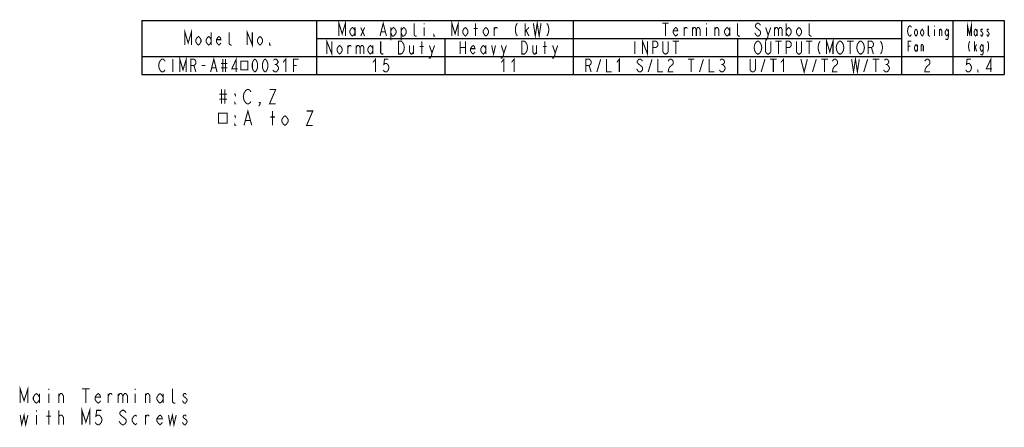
# Model space of a CAD drawing. Extents: x 29 to 410, y 33 to 287.
# Tile 33 of 33: x 218 to 410, y 208 to 287. Entities that reach past the tile are written whole.
import ezdxf

# ---------------------------------------------------------------- set-up
doc = ezdxf.new("R2010")
doc.units = 0
doc.header["$LTSCALE"] = 23.1
doc.layers.get('0').update_dxf_attribs({"linetype": 'CONTINUOUS'})
doc.layers.add('ALL_NOTE', color=7, linetype='CONTINUOUS')

msp = doc.modelspace()

# ---------------------------------------------------------------- linework, layer by layer
at = {"color": 2, "linetype": 'CONTINUOUS'}
for p, q in [((241.818, 286.918), (409.818, 286.918)), ((241.818, 286.918), (241.818, 276.418)), ((275.818, 286.918), (275.818, 276.418)), ((325.818, 286.918), (325.818, 276.418)), ((389.818, 286.918), (389.818, 276.418)), ((399.818, 286.918), (399.818, 276.418)), ((409.818, 286.918), (409.818, 276.418)), ((275.818, 283.418), (389.818, 283.418)), ((300.818, 283.418), (300.818, 276.418)), ((357.818, 283.418), (357.818, 276.418)), ((241.818, 279.918), (409.818, 279.918)), ((241.818, 276.418), (409.818, 276.418))]:
    msp.add_line(p, q, dxfattribs=at)
at = {"color": 2, "linetype": 'CONTINUOUS', "const_width": 0.2}
for points in [[(280.193, 283.918), (280.193, 286.418), (280.818, 284.335), (281.443, 286.418), (281.443, 283.918)], [(288.193, 283.918), (288.818, 286.418), (289.443, 283.918)], [(295.318, 283.918), (295.068, 283.918), (294.818, 284.126), (294.818, 286.418)], [(296.818, 286.418), (296.818, 286.21)], [(302.193, 283.918), (302.193, 286.418), (302.818, 284.335), (303.443, 286.418), (303.443, 283.918)], [(306.818, 283.918), (306.818, 286.418)], [(314.943, 286.418), (314.693, 286.001), (314.568, 285.376), (314.568, 284.96), (314.693, 284.335), (314.943, 283.918)], [(316.443, 283.918), (316.443, 286.418)], [(318.068, 286.418), (318.443, 283.918), (318.818, 286.418), (319.193, 283.918), (319.568, 286.418)], [(320.693, 286.418), (320.943, 286.001), (321.068, 285.376), (321.068, 284.96), (320.943, 284.335), (320.693, 283.918)], [(343.193, 286.418), (344.443, 286.418)], [(343.818, 286.418), (343.818, 283.918)], [(351.818, 286.418), (351.818, 286.21)], [(358.318, 283.918), (358.068, 283.918), (357.818, 284.126), (357.818, 286.418)], [(362.318, 286.001), (362.193, 286.21), (361.943, 286.418), (361.693, 286.418), (361.443, 286.21), (361.318, 286.001), (361.318, 285.793), (361.443, 285.585), (361.693, 285.376), (361.943, 285.168), (362.193, 284.96), (362.318, 284.751), (362.318, 284.335), (362.193, 284.126), (361.943, 283.918), (361.693, 283.918), (361.443, 284.126), (361.318, 284.335), (361.193, 284.543)], [(367.318, 286.418), (367.318, 283.918)], [(372.318, 283.918), (372.068, 283.918), (371.818, 284.126), (371.818, 286.418)], [(391.718, 284.251), (391.643, 284.085), (391.493, 283.918), (391.343, 283.918), (391.193, 284.085), (391.118, 284.251), (391.043, 284.418), (390.968, 284.918), (391.043, 285.418), (391.118, 285.585), (391.193, 285.751), (391.343, 285.918), (391.493, 285.918), (391.643, 285.751), (391.718, 285.585)], [(395.318, 283.918), (395.168, 283.918), (395.018, 284.085), (395.018, 285.918)], [(396.218, 285.918), (396.218, 285.751)], [(402.643, 283.918), (402.643, 285.918), (403.018, 284.251), (403.393, 285.918), (403.393, 283.918)], [(250.193, 282.168), (250.193, 284.668), (250.818, 282.585), (251.443, 284.668), (251.443, 282.168)], [(253.318, 282.793), (253.068, 282.376), (252.818, 282.168), (252.568, 282.376), (252.318, 282.793), (252.318, 283.21), (252.568, 283.626), (252.818, 283.835), (253.068, 283.626), (253.318, 283.21), (253.318, 282.793)], [(255.318, 282.793), (255.068, 282.376), (254.818, 282.168), (254.568, 282.376), (254.318, 282.793), (254.318, 283.21), (254.568, 283.626), (254.818, 283.835), (255.068, 283.626), (255.318, 283.21)], [(255.318, 284.668), (255.318, 282.168)], [(257.193, 282.585), (257.068, 282.376), (256.818, 282.168), (256.568, 282.376), (256.318, 282.793), (256.318, 283.21), (256.568, 283.626), (256.818, 283.835), (257.068, 283.626), (257.193, 283.21), (256.318, 283.21)], [(259.318, 282.168), (259.068, 282.168), (258.818, 282.376), (258.818, 284.668)], [(262.318, 282.168), (262.318, 284.668), (263.318, 282.168), (263.318, 284.668)], [(265.318, 282.793), (265.068, 282.376), (264.818, 282.168), (264.568, 282.376), (264.318, 282.793), (264.318, 283.21), (264.568, 283.626), (264.818, 283.835), (265.068, 283.626), (265.318, 283.21), (265.318, 282.793)], [(283.318, 284.543), (283.068, 284.126), (282.818, 283.918), (282.568, 284.126), (282.318, 284.543), (282.318, 284.96), (282.568, 285.376), (282.818, 285.585), (283.068, 285.376), (283.318, 284.96)], [(283.318, 285.585), (283.318, 283.918)], [(284.443, 285.585), (285.193, 283.918)], [(284.443, 283.918), (285.193, 285.585)], [(288.443, 284.751), (289.193, 284.751)], [(290.318, 284.96), (290.568, 285.376), (290.818, 285.585), (291.068, 285.376), (291.318, 284.96), (291.318, 284.543), (291.068, 284.126), (290.818, 283.918), (290.568, 283.918), (290.318, 284.543)], [(290.318, 285.585), (290.318, 283.085)], [(292.318, 284.96), (292.568, 285.376), (292.818, 285.585), (293.068, 285.376), (293.318, 284.96), (293.318, 284.543), (293.068, 284.126), (292.818, 283.918), (292.568, 283.918), (292.318, 284.543)], [(292.318, 285.585), (292.318, 283.085)], [(296.818, 285.585), (296.818, 283.918)], [(298.818, 283.918), (298.693, 283.918), (298.693, 284.126), (298.818, 283.918)], [(305.318, 284.543), (305.068, 284.126), (304.818, 283.918), (304.568, 284.126), (304.318, 284.543), (304.318, 284.96), (304.568, 285.376), (304.818, 285.585), (305.068, 285.376), (305.318, 284.96), (305.318, 284.543)], [(306.443, 285.376), (307.193, 285.376)], [(309.318, 284.543), (309.068, 284.126), (308.818, 283.918), (308.568, 284.126), (308.318, 284.543), (308.318, 284.96), (308.568, 285.376), (308.818, 285.585), (309.068, 285.376), (309.318, 284.96), (309.318, 284.543)], [(310.443, 283.918), (310.443, 285.585)], [(310.443, 285.168), (310.693, 285.585), (310.943, 285.585), (311.068, 285.376)], [(316.443, 284.751), (317.193, 285.585)], [(316.693, 284.96), (317.193, 283.918)], [(346.193, 284.335), (346.068, 284.126), (345.818, 283.918), (345.568, 284.126), (345.318, 284.543), (345.318, 284.96), (345.568, 285.376), (345.818, 285.585), (346.068, 285.376), (346.193, 284.96), (345.318, 284.96)], [(347.443, 283.918), (347.443, 285.585)], [(347.443, 285.168), (347.693, 285.585), (347.943, 285.585), (348.068, 285.376)], [(349.068, 285.585), (349.068, 283.918)], [(349.068, 285.168), (349.318, 285.585), (349.568, 285.585), (349.818, 285.168), (349.818, 283.918)], [(349.818, 285.168), (350.068, 285.585), (350.318, 285.585), (350.568, 285.168), (350.568, 283.918)], [(351.818, 285.585), (351.818, 283.918)], [(353.443, 283.918), (353.443, 285.585)], [(353.443, 285.168), (353.693, 285.585), (353.943, 285.585), (354.193, 285.168), (354.193, 283.918)], [(356.318, 284.543), (356.068, 284.126), (355.818, 283.918), (355.568, 284.126), (355.318, 284.543), (355.318, 284.96), (355.568, 285.376), (355.818, 285.585), (356.068, 285.376), (356.318, 284.96)], [(356.318, 285.585), (356.318, 283.918)], [(363.318, 285.585), (363.818, 284.126), (363.693, 283.501), (363.443, 283.085), (363.193, 283.085)], [(363.818, 284.126), (364.318, 285.585)], [(365.068, 285.585), (365.068, 283.918)], [(365.068, 285.168), (365.318, 285.585), (365.568, 285.585), (365.818, 285.168), (365.818, 283.918)], [(365.818, 285.168), (366.068, 285.585), (366.318, 285.585), (366.568, 285.168), (366.568, 283.918)], [(367.318, 284.96), (367.568, 285.376), (367.818, 285.585), (368.068, 285.376), (368.318, 284.96), (368.318, 284.543), (368.068, 284.126), (367.818, 283.918), (367.568, 284.126), (367.318, 284.543)], [(370.318, 284.543), (370.068, 284.126), (369.818, 283.918), (369.568, 284.126), (369.318, 284.543), (369.318, 284.96), (369.568, 285.376), (369.818, 285.585), (370.068, 285.376), (370.318, 284.96), (370.318, 284.543)], [(392.918, 284.418), (392.768, 284.085), (392.618, 283.918), (392.468, 284.085), (392.318, 284.418), (392.318, 284.751), (392.468, 285.085), (392.618, 285.251), (392.768, 285.085), (392.918, 284.751), (392.918, 284.418)], [(394.118, 284.418), (393.968, 284.085), (393.818, 283.918), (393.668, 284.085), (393.518, 284.418), (393.518, 284.751), (393.668, 285.085), (393.818, 285.251), (393.968, 285.085), (394.118, 284.751), (394.118, 284.418)], [(396.218, 285.251), (396.218, 283.918)], [(397.193, 283.918), (397.193, 285.251)], [(397.193, 284.918), (397.343, 285.251), (397.493, 285.251), (397.643, 284.918), (397.643, 283.918)], [(398.918, 284.418), (398.768, 284.085), (398.618, 283.918), (398.468, 284.085), (398.318, 284.418), (398.318, 284.751), (398.468, 285.085), (398.618, 285.251), (398.768, 285.085), (398.918, 284.751)], [(398.918, 285.251), (398.918, 283.751), (398.843, 283.418), (398.768, 283.251), (398.468, 283.251), (398.393, 283.418)], [(404.518, 284.418), (404.368, 284.085), (404.218, 283.918), (404.068, 284.085), (403.918, 284.418), (403.918, 284.751), (404.068, 285.085), (404.218, 285.251), (404.368, 285.085), (404.518, 284.751)], [(404.518, 285.251), (404.518, 283.918)], [(405.568, 285.085), (405.493, 285.251), (405.343, 285.251), (405.268, 285.085), (405.268, 284.918), (405.418, 284.751), (405.568, 284.585), (405.643, 284.418), (405.643, 284.251), (405.568, 284.085), (405.493, 283.918), (405.343, 283.918), (405.268, 284.085), (405.193, 284.251)], [(406.768, 285.085), (406.693, 285.251), (406.543, 285.251), (406.468, 285.085), (406.468, 284.918), (406.618, 284.751), (406.768, 284.585), (406.843, 284.418), (406.843, 284.251), (406.768, 284.085), (406.693, 283.918), (406.543, 283.918), (406.468, 284.085), (406.393, 284.251)], [(266.818, 282.168), (266.693, 282.168), (266.693, 282.376), (266.818, 282.168)], [(277.818, 280.418), (277.818, 282.918), (278.818, 280.418), (278.818, 282.918)], [(280.818, 281.043), (280.568, 280.626), (280.318, 280.418), (280.068, 280.626), (279.818, 281.043), (279.818, 281.46), (280.068, 281.876), (280.318, 282.085), (280.568, 281.876), (280.818, 281.46), (280.818, 281.043)], [(281.943, 280.418), (281.943, 282.085)], [(281.943, 281.668), (282.193, 282.085), (282.443, 282.085), (282.568, 281.876)], [(283.568, 282.085), (283.568, 280.418)], [(283.568, 281.668), (283.818, 282.085), (284.068, 282.085), (284.318, 281.668), (284.318, 280.418)], [(284.318, 281.668), (284.568, 282.085), (284.818, 282.085), (285.068, 281.668), (285.068, 280.418)], [(286.818, 281.043), (286.568, 280.626), (286.318, 280.418), (286.068, 280.626), (285.818, 281.043), (285.818, 281.46), (286.068, 281.876), (286.318, 282.085), (286.568, 281.876), (286.818, 281.46)], [(286.818, 282.085), (286.818, 280.418)], [(288.818, 280.418), (288.568, 280.418), (288.318, 280.626), (288.318, 282.918)], [(291.818, 282.918), (292.318, 282.918), (292.568, 282.71), (292.693, 282.501), (292.818, 282.293), (292.943, 281.668), (292.818, 281.043), (292.693, 280.835), (292.568, 280.626), (292.318, 280.418), (291.818, 280.418), (291.818, 282.918)], [(293.943, 282.085), (293.943, 280.835), (294.193, 280.418), (294.443, 280.418), (294.693, 280.835)], [(294.693, 282.085), (294.693, 280.418)], [(296.318, 280.418), (296.318, 282.918)], [(297.818, 282.085), (298.318, 280.626), (298.193, 280.001), (297.943, 279.585), (297.693, 279.585)], [(298.318, 280.626), (298.818, 282.085)], [(303.818, 282.918), (303.818, 280.418)], [(304.818, 282.918), (304.818, 280.418)], [(306.693, 280.835), (306.568, 280.626), (306.318, 280.418), (306.068, 280.626), (305.818, 281.043), (305.818, 281.46), (306.068, 281.876), (306.318, 282.085), (306.568, 281.876), (306.693, 281.46), (305.818, 281.46)], [(308.818, 281.043), (308.568, 280.626), (308.318, 280.418), (308.068, 280.626), (307.818, 281.043), (307.818, 281.46), (308.068, 281.876), (308.318, 282.085), (308.568, 281.876), (308.818, 281.46)], [(308.818, 282.085), (308.818, 280.418)], [(309.943, 282.085), (310.318, 280.418), (310.693, 282.085)], [(311.818, 282.085), (312.318, 280.626), (312.193, 280.001), (311.943, 279.585), (311.693, 279.585)], [(312.318, 280.626), (312.818, 282.085)], [(315.818, 282.918), (316.318, 282.918), (316.568, 282.71), (316.693, 282.501), (316.818, 282.293), (316.943, 281.668), (316.818, 281.043), (316.693, 280.835), (316.568, 280.626), (316.318, 280.418), (315.818, 280.418), (315.818, 282.918)], [(317.943, 282.085), (317.943, 280.835), (318.193, 280.418), (318.443, 280.418), (318.693, 280.835)], [(318.693, 282.085), (318.693, 280.418)], [(320.318, 280.418), (320.318, 282.918)], [(321.818, 282.085), (322.318, 280.626), (322.193, 280.001), (321.943, 279.585), (321.693, 279.585)], [(322.318, 280.626), (322.818, 282.085)], [(337.818, 282.918), (337.818, 280.418)], [(339.318, 280.418), (339.318, 282.918), (340.318, 280.418), (340.318, 282.918)], [(341.318, 280.418), (341.318, 282.918), (341.943, 282.918), (342.193, 282.71), (342.318, 282.501), (342.318, 282.085), (342.193, 281.876), (341.943, 281.668), (341.318, 281.668)], [(344.318, 282.918), (344.318, 280.835), (344.193, 280.626), (343.943, 280.418), (343.693, 280.418), (343.443, 280.626), (343.318, 280.835), (343.318, 282.918)], [(345.193, 282.918), (346.443, 282.918)], [(345.818, 282.918), (345.818, 280.418)], [(362.318, 280.835), (362.193, 280.626), (361.943, 280.418), (361.693, 280.418), (361.443, 280.626), (361.318, 280.835), (361.193, 281.043), (361.068, 281.668), (361.193, 282.293), (361.318, 282.501), (361.443, 282.71), (361.693, 282.918), (361.943, 282.918), (362.193, 282.71), (362.318, 282.501), (362.443, 282.293), (362.568, 281.668), (362.443, 281.043), (362.318, 280.835)], [(364.318, 282.918), (364.318, 280.835), (364.193, 280.626), (363.943, 280.418), (363.693, 280.418), (363.443, 280.626), (363.318, 280.835), (363.318, 282.918)], [(365.193, 282.918), (366.443, 282.918)], [(365.818, 282.918), (365.818, 280.418)], [(367.318, 280.418), (367.318, 282.918), (367.943, 282.918), (368.193, 282.71), (368.318, 282.501), (368.318, 282.085), (368.193, 281.876), (367.943, 281.668), (367.318, 281.668)], [(370.318, 282.918), (370.318, 280.835), (370.193, 280.626), (369.943, 280.418), (369.693, 280.418), (369.443, 280.626), (369.318, 280.835), (369.318, 282.918)], [(371.193, 282.918), (372.443, 282.918)], [(371.818, 282.918), (371.818, 280.418)], [(373.943, 282.918), (373.693, 282.501), (373.568, 281.876), (373.568, 281.46), (373.693, 280.835), (373.943, 280.418)], [(375.193, 280.418), (375.193, 282.918), (375.818, 280.835), (376.443, 282.918), (376.443, 280.418)], [(378.318, 280.835), (378.193, 280.626), (377.943, 280.418), (377.693, 280.418), (377.443, 280.626), (377.318, 280.835), (377.193, 281.043), (377.068, 281.668), (377.193, 282.293), (377.318, 282.501), (377.443, 282.71), (377.693, 282.918), (377.943, 282.918), (378.193, 282.71), (378.318, 282.501), (378.443, 282.293), (378.568, 281.668), (378.443, 281.043), (378.318, 280.835)], [(379.193, 282.918), (380.443, 282.918)], [(379.818, 282.918), (379.818, 280.418)], [(382.318, 280.835), (382.193, 280.626), (381.943, 280.418), (381.693, 280.418), (381.443, 280.626), (381.318, 280.835), (381.193, 281.043), (381.068, 281.668), (381.193, 282.293), (381.318, 282.501), (381.443, 282.71), (381.693, 282.918), (381.943, 282.918), (382.193, 282.71), (382.318, 282.501), (382.443, 282.293), (382.568, 281.668), (382.443, 281.043), (382.318, 280.835)], [(383.318, 280.418), (383.318, 282.918), (383.943, 282.918), (384.193, 282.71), (384.318, 282.501), (384.318, 282.085), (384.193, 281.876), (383.943, 281.668), (383.318, 281.668)], [(385.693, 282.918), (385.943, 282.501), (386.068, 281.876), (386.068, 281.46), (385.943, 280.835), (385.693, 280.418)], [(391.118, 280.918), (391.118, 282.918), (391.718, 282.918)], [(391.118, 281.918), (391.493, 281.918)], [(392.918, 281.418), (392.768, 281.085), (392.618, 280.918), (392.468, 281.085), (392.318, 281.418), (392.318, 281.751), (392.468, 282.085), (392.618, 282.251), (392.768, 282.085), (392.918, 281.751)], [(392.918, 282.251), (392.918, 280.918)], [(393.593, 280.918), (393.593, 282.251)], [(393.593, 281.918), (393.743, 282.251), (393.893, 282.251), (394.043, 281.918), (394.043, 280.918)], [(403.093, 282.918), (402.943, 282.585), (402.868, 282.085), (402.868, 281.751), (402.943, 281.251), (403.093, 280.918)], [(403.993, 280.918), (403.993, 282.918)], [(403.993, 281.585), (404.443, 282.251)], [(405.718, 281.418), (405.568, 281.085), (405.418, 280.918), (405.268, 281.085), (405.118, 281.418), (405.118, 281.751), (405.268, 282.085), (405.418, 282.251), (405.568, 282.085), (405.718, 281.751)], [(405.718, 282.251), (405.718, 280.751), (405.643, 280.418), (405.568, 280.251), (405.268, 280.251), (405.193, 280.418)], [(406.543, 282.918), (406.693, 282.585), (406.768, 282.085), (406.768, 281.751), (406.693, 281.251), (406.543, 280.918)], [(249.193, 276.918), (249.193, 279.418), (249.818, 277.335), (250.443, 279.418), (250.443, 276.918)], [(295.943, 281.876), (296.693, 281.876)], [(303.818, 281.668), (304.818, 281.668)], [(319.943, 281.876), (320.693, 281.876)], [(380.068, 279.418), (380.443, 276.918), (380.818, 279.418), (381.193, 276.918), (381.568, 279.418)], [(383.943, 281.668), (384.318, 280.418)], [(404.143, 281.751), (404.443, 280.918)], [(246.318, 277.335), (246.193, 277.126), (245.943, 276.918), (245.693, 276.918), (245.443, 277.126), (245.318, 277.335), (245.193, 277.543), (245.068, 278.168), (245.193, 278.793), (245.318, 279.001), (245.443, 279.21), (245.693, 279.418), (245.943, 279.418), (246.193, 279.21), (246.318, 279.001)], [(247.818, 279.418), (247.818, 276.918)], [(251.318, 276.918), (251.318, 279.418), (251.943, 279.418), (252.193, 279.21), (252.318, 279.001), (252.318, 278.585), (252.193, 278.376), (251.943, 278.168), (251.318, 278.168)], [(251.943, 278.168), (252.318, 276.918)], [(253.443, 278.168), (254.193, 278.168)], [(255.193, 276.918), (255.818, 279.418), (256.443, 276.918)], [(257.193, 278.585), (258.443, 278.585)], [(257.568, 279.418), (257.568, 276.918)], [(258.068, 279.418), (258.068, 276.918)], [(260.193, 276.918), (260.193, 279.418), (259.318, 277.543), (260.443, 277.543)], [(261.068, 279.027), (261.068, 277.309), (262.443, 277.309), (262.443, 279.027), (261.068, 279.027)], [(263.818, 276.918), (263.568, 277.126), (263.443, 277.335), (263.318, 277.751), (263.318, 278.585), (263.443, 279.001), (263.568, 279.21), (263.818, 279.418), (264.068, 279.21), (264.193, 279.001), (264.318, 278.585), (264.318, 277.751), (264.193, 277.335), (264.068, 277.126), (263.818, 276.918)], [(265.818, 276.918), (265.568, 277.126), (265.443, 277.335), (265.318, 277.751), (265.318, 278.585), (265.443, 279.001), (265.568, 279.21), (265.818, 279.418), (266.068, 279.21), (266.193, 279.001), (266.318, 278.585), (266.318, 277.751), (266.193, 277.335), (266.068, 277.126), (265.818, 276.918)], [(267.443, 279.21), (267.693, 279.418), (267.943, 279.418), (268.193, 279.21), (268.318, 279.001), (268.318, 278.793), (268.193, 278.585), (267.943, 278.376), (268.193, 278.168), (268.318, 277.96), (268.443, 277.751), (268.443, 277.543), (268.318, 277.335), (268.193, 277.126), (267.943, 276.918), (267.693, 276.918), (267.443, 277.126), (267.318, 277.335)], [(267.693, 278.376), (267.943, 278.376)], [(269.318, 278.793), (269.818, 279.418), (269.818, 276.918)], [(271.318, 276.918), (271.318, 279.418), (272.318, 279.418)], [(271.318, 278.168), (271.943, 278.168)], [(286.818, 278.793), (287.318, 279.418), (287.318, 276.918)], [(289.818, 279.418), (289.068, 279.418), (288.943, 278.376), (289.193, 278.585), (289.443, 278.585), (289.693, 278.376), (289.818, 278.168), (289.943, 277.751), (289.818, 277.335), (289.693, 277.126), (289.443, 276.918), (289.193, 276.918), (288.943, 277.126), (288.818, 277.335)], [(311.818, 278.793), (312.318, 279.418), (312.318, 276.918)], [(313.818, 278.793), (314.318, 279.418), (314.318, 276.918)], [(328.318, 276.918), (328.318, 279.418), (328.943, 279.418), (329.193, 279.21), (329.318, 279.001), (329.318, 278.585), (329.193, 278.376), (328.943, 278.168), (328.318, 278.168)], [(328.943, 278.168), (329.318, 276.918)], [(330.443, 276.918), (331.193, 279.418)], [(332.318, 279.418), (332.318, 276.918), (333.318, 276.918)], [(334.318, 278.793), (334.818, 279.418), (334.818, 276.918)], [(339.318, 279.001), (339.193, 279.21), (338.943, 279.418), (338.693, 279.418), (338.443, 279.21), (338.318, 279.001), (338.318, 278.793), (338.443, 278.585), (338.693, 278.376), (338.943, 278.168), (339.193, 277.96), (339.318, 277.751), (339.318, 277.335), (339.193, 277.126), (338.943, 276.918), (338.693, 276.918), (338.443, 277.126), (338.318, 277.335), (338.193, 277.543)], [(340.443, 276.918), (341.193, 279.418)], [(342.318, 279.418), (342.318, 276.918), (343.318, 276.918)], [(344.318, 279.001), (344.443, 279.21), (344.693, 279.418), (344.943, 279.418), (345.193, 279.21), (345.318, 279.001), (345.318, 278.585), (345.193, 278.376), (344.943, 278.168), (344.693, 277.96), (344.443, 277.543), (344.318, 276.918), (345.318, 276.918)], [(348.193, 279.418), (349.443, 279.418)], [(348.818, 279.418), (348.818, 276.918)], [(350.443, 276.918), (351.193, 279.418)], [(352.318, 279.418), (352.318, 276.918), (353.318, 276.918)], [(354.443, 279.21), (354.693, 279.418), (354.943, 279.418), (355.193, 279.21), (355.318, 279.001), (355.318, 278.793), (355.193, 278.585), (354.943, 278.376), (355.193, 278.168), (355.318, 277.96), (355.443, 277.751), (355.443, 277.543), (355.318, 277.335), (355.193, 277.126), (354.943, 276.918), (354.693, 276.918), (354.443, 277.126), (354.318, 277.335)], [(354.693, 278.376), (354.943, 278.376)], [(361.318, 279.418), (361.318, 277.335), (361.193, 277.126), (360.943, 276.918), (360.693, 276.918), (360.443, 277.126), (360.318, 277.335), (360.318, 279.418)], [(362.443, 276.918), (363.193, 279.418)], [(364.193, 279.418), (365.443, 279.418)], [(364.818, 279.418), (364.818, 276.918)], [(366.318, 278.793), (366.818, 279.418), (366.818, 276.918)], [(370.193, 279.418), (370.818, 276.918), (371.443, 279.418)], [(372.443, 276.918), (373.193, 279.418)], [(374.193, 279.418), (375.443, 279.418)], [(374.818, 279.418), (374.818, 276.918)], [(376.318, 279.001), (376.443, 279.21), (376.693, 279.418), (376.943, 279.418), (377.193, 279.21), (377.318, 279.001), (377.318, 278.585), (377.193, 278.376), (376.943, 278.168), (376.693, 277.96), (376.443, 277.543), (376.318, 276.918), (377.318, 276.918)], [(382.443, 276.918), (383.193, 279.418)], [(384.193, 279.418), (385.443, 279.418)], [(384.818, 279.418), (384.818, 276.918)], [(386.443, 279.21), (386.693, 279.418), (386.943, 279.418), (387.193, 279.21), (387.318, 279.001), (387.318, 278.793), (387.193, 278.585), (386.943, 278.376), (387.193, 278.168), (387.318, 277.96), (387.443, 277.751), (387.443, 277.543), (387.318, 277.335), (387.193, 277.126), (386.943, 276.918), (386.693, 276.918), (386.443, 277.126), (386.318, 277.335)], [(386.693, 278.376), (386.943, 278.376)], [(394.318, 279.001), (394.443, 279.21), (394.693, 279.418), (394.943, 279.418), (395.193, 279.21), (395.318, 279.001), (395.318, 278.585), (395.193, 278.376), (394.943, 278.168), (394.693, 277.96), (394.443, 277.543), (394.318, 276.918), (395.318, 276.918)], [(403.318, 279.418), (402.568, 279.418), (402.443, 278.376), (402.693, 278.585), (402.943, 278.585), (403.193, 278.376), (403.318, 278.168), (403.443, 277.751), (403.318, 277.335), (403.193, 277.126), (402.943, 276.918), (402.693, 276.918), (402.443, 277.126), (402.318, 277.335)], [(407.193, 276.918), (407.193, 279.418), (406.318, 277.543), (407.443, 277.543)], [(255.443, 277.751), (256.193, 277.751)], [(257.193, 277.751), (258.443, 277.751)], [(404.818, 276.918), (404.693, 276.918), (404.693, 277.126), (404.818, 276.918)]]:
    msp.add_lwpolyline(points, dxfattribs=at)
at = {"layer": 'ALL_NOTE', "color": 2, "linetype": 'CONTINUOUS', "const_width": 0.2}
for points in [[(256.886, 272.584), (258.391, 272.584)], [(257.338, 273.518), (257.338, 270.718)], [(257.94, 273.518), (257.94, 270.718)], [(260.047, 272.584), (260.047, 272.351), (259.896, 272.584), (260.047, 272.584)], [(262.003, 270.951), (261.702, 271.418), (261.552, 272.118), (261.702, 272.818)], [(261.702, 272.818), (262.003, 273.284), (262.304, 273.518), (262.605, 273.518), (262.906, 273.284), (263.057, 273.051)], [(266.669, 273.518), (267.873, 273.518), (266.669, 270.718), (267.873, 270.718)], [(256.886, 271.651), (258.391, 271.651)], [(260.047, 270.718), (259.896, 270.718), (259.896, 270.951), (260.047, 270.718)], [(263.057, 271.184), (262.906, 270.951), (262.605, 270.718), (262.304, 270.718), (262.003, 270.951)], [(264.863, 270.718), (264.712, 270.951), (264.863, 270.951), (264.863, 270.718), (264.562, 270.251)], [(256.736, 268.88), (256.736, 266.955), (258.391, 266.955), (258.391, 268.88), (256.736, 268.88)], [(261.702, 266.518), (262.455, 269.318), (263.207, 266.518)], [(267.271, 266.518), (267.271, 269.318)], [(273.893, 269.318), (275.097, 269.318), (273.893, 266.518), (275.097, 266.518)], [(260.047, 268.384), (260.047, 268.151), (259.896, 268.384), (260.047, 268.384)], [(260.047, 266.518), (259.896, 266.518), (259.896, 266.751), (260.047, 266.518)], [(262.003, 267.451), (262.906, 267.451)], [(266.819, 268.151), (267.722, 268.151)], [(270.281, 267.218), (269.98, 266.751), (269.679, 266.518), (269.378, 266.751), (269.077, 267.218), (269.077, 267.684), (269.378, 268.151), (269.679, 268.384), (269.98, 268.151), (270.281, 267.684), (270.281, 267.218)], [(218.095, 212.426), (218.095, 215.226), (218.848, 212.893), (219.6, 215.226), (219.6, 212.426)], [(223.664, 215.226), (223.664, 214.993)], [(230.135, 215.226), (231.64, 215.226)], [(230.888, 215.226), (230.888, 212.426)], [(240.52, 215.226), (240.52, 214.993)], [(248.346, 212.426), (248.045, 212.426), (247.744, 212.66), (247.744, 215.226)], [(221.858, 213.126), (221.557, 212.66), (221.256, 212.426), (220.955, 212.66), (220.654, 213.126), (220.654, 213.593), (220.955, 214.06), (221.256, 214.293), (221.557, 214.06), (221.858, 213.593)], [(221.858, 214.293), (221.858, 212.426)], [(223.664, 214.293), (223.664, 212.426)], [(225.62, 212.426), (225.62, 214.293)], [(225.62, 213.826), (225.921, 214.293), (226.222, 214.293), (226.523, 213.826), (226.523, 212.426)], [(233.747, 212.893), (233.597, 212.66), (233.296, 212.426), (232.995, 212.66), (232.694, 213.126), (232.694, 213.593), (232.995, 214.06), (233.296, 214.293), (233.597, 214.06), (233.747, 213.593), (232.694, 213.593)], [(235.252, 213.826), (235.553, 214.293), (235.854, 214.293), (236.005, 214.06)], [(235.252, 212.426), (235.252, 214.293)], [(237.209, 213.826), (237.51, 214.293), (237.811, 214.293), (238.112, 213.826), (238.112, 212.426)], [(237.209, 214.293), (237.209, 212.426)], [(238.112, 213.826), (238.413, 214.293), (238.714, 214.293), (239.015, 213.826), (239.015, 212.426)], [(240.52, 214.293), (240.52, 212.426)], [(242.476, 213.826), (242.777, 214.293), (243.078, 214.293), (243.379, 213.826), (243.379, 212.426)], [(242.476, 212.426), (242.476, 214.293)], [(245.938, 213.126), (245.637, 212.66), (245.336, 212.426), (245.035, 212.66), (244.734, 213.126), (244.734, 213.593), (245.035, 214.06), (245.336, 214.293), (245.637, 214.06), (245.938, 213.593)], [(245.938, 214.293), (245.938, 212.426)], [(250.001, 212.426), (249.7, 212.893)], [(250.453, 214.06), (250.302, 214.293), (250.001, 214.293), (249.851, 214.06), (249.851, 213.826)], [(249.851, 213.826), (250.453, 213.36), (250.603, 213.126), (250.603, 212.893)], [(250.603, 212.893), (250.302, 212.426), (250.001, 212.426)], [(221.256, 211.026), (221.256, 210.793)], [(223.664, 208.226), (223.664, 211.026)], [(225.62, 208.226), (225.62, 211.026)], [(230.135, 208.226), (230.135, 211.026), (230.888, 208.693), (231.64, 211.026), (231.64, 208.226)], [(233.898, 211.026), (232.995, 211.026), (232.844, 209.86), (233.145, 210.093), (233.446, 210.093), (233.747, 209.86), (233.898, 209.626), (234.048, 209.16), (233.898, 208.693), (233.747, 208.46), (233.446, 208.226), (233.145, 208.226), (232.844, 208.46), (232.694, 208.693)], [(238.714, 210.56), (238.563, 210.793), (238.262, 211.026), (237.961, 211.026), (237.66, 210.793), (237.51, 210.56), (237.51, 210.326), (237.66, 210.093)], [(218.095, 210.093), (218.396, 208.226), (218.848, 210.093), (219.149, 208.226), (219.6, 210.093)], [(221.256, 210.093), (221.256, 208.226)], [(223.212, 209.86), (224.115, 209.86)], [(225.62, 209.86), (225.921, 210.093)], [(225.921, 210.093), (226.222, 210.093), (226.523, 209.626), (226.523, 208.226)], [(237.66, 210.093), (238.563, 209.393), (238.714, 209.16), (238.714, 208.693), (238.563, 208.46), (238.262, 208.226), (237.961, 208.226), (237.66, 208.46)], [(240.821, 208.46), (240.52, 208.226), (240.219, 208.46), (239.918, 208.926), (239.918, 209.393), (240.219, 209.86), (240.52, 210.093), (240.821, 209.86)], [(242.476, 209.626), (242.777, 210.093), (243.078, 210.093), (243.229, 209.86)], [(242.476, 208.226), (242.476, 210.093)], [(245.787, 208.693), (245.637, 208.46), (245.336, 208.226), (245.035, 208.46), (244.734, 208.926), (244.734, 209.393), (245.035, 209.86), (245.336, 210.093), (245.637, 209.86), (245.787, 209.393), (244.734, 209.393)], [(246.991, 210.093), (247.292, 208.226), (247.744, 210.093), (248.045, 208.226), (248.496, 210.093)], [(250.453, 209.86), (250.302, 210.093), (250.001, 210.093), (249.851, 209.86), (249.851, 209.626)], [(249.851, 209.626), (250.453, 209.16), (250.603, 208.926), (250.603, 208.693)], [(237.66, 208.46), (237.359, 208.926)], [(250.001, 208.226), (249.7, 208.693)], [(250.603, 208.693), (250.302, 208.226), (250.001, 208.226)]]:
    msp.add_lwpolyline(points, dxfattribs=at)

doc.saveas('drawing.dxf')
